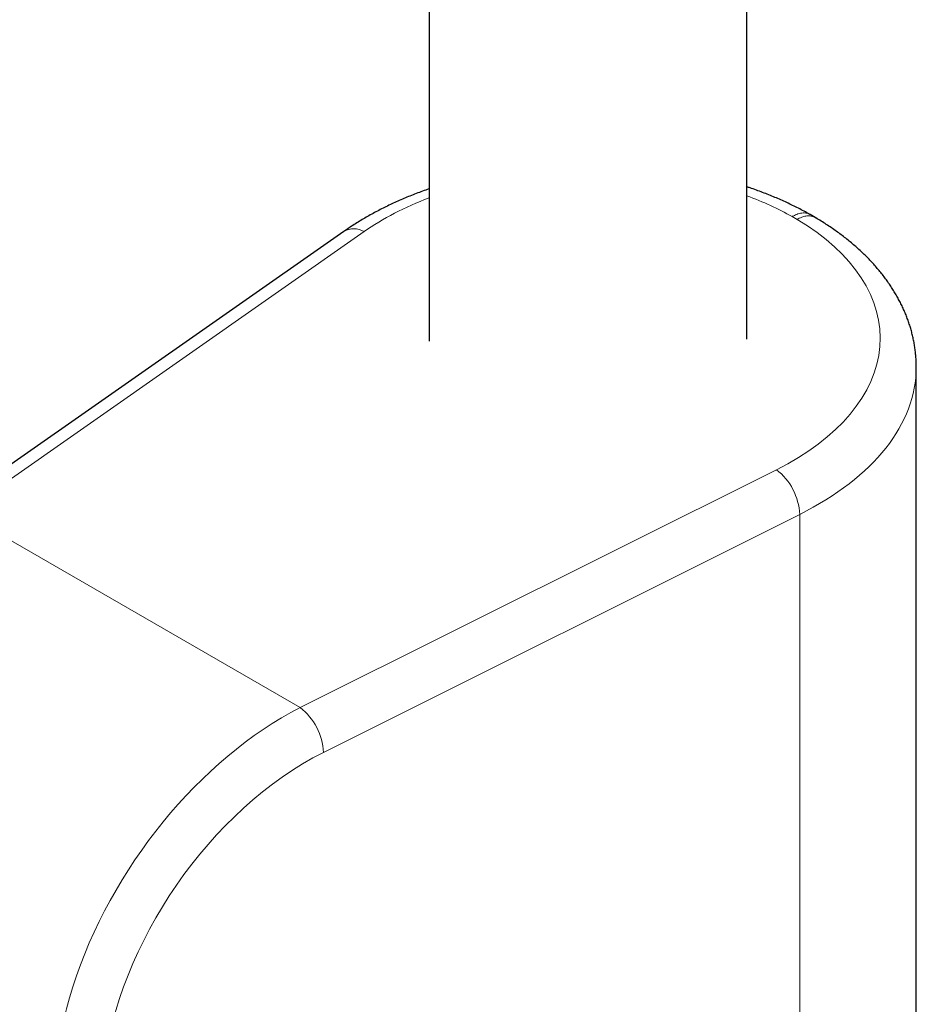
# Model space of a CAD drawing. Header units: millimetres. Extents: x 8 to 984, y 12 to 973.
# Tile 150 of 256: x 843 to 894, y 328 to 383. Entities that reach past the tile are written whole.
import ezdxf

# ---------------------------------------------------------------- set-up
doc = ezdxf.new("R2010")
doc.units = ezdxf.units.MM

msp = doc.modelspace()

# ---------------------------------------------------------------- linework, layer by layer
at = {"color": 7, "linetype": 'Continuous', "lineweight": 30}
for p, q in [((866.241, 599.626), (866.241, 365.363)), ((884.041, 365.485), (884.041, 595.939)), ((887.875, 372.29), (887.588, 372.456)), ((887.874, 372.289), (887.88, 372.286)), ((861.466, 371.518), (838.958, 355.777)), ((893.533, 326.779), (893.533, 363.904))]:
    msp.add_line(p, q, dxfattribs=at)
at = {"color": 252, "linetype": 'Continuous', "lineweight": 0}
for p, q in [((886.852, 372.185), (886.577, 372.344)), ((862.595, 371.502), (840.088, 355.761)), ((859.011, 344.837), (885.694, 358.168)), ((840.088, 355.761), (859.011, 344.837)), ((887, 355.662), (860.318, 342.331)), ((887, 355.662), (887, 321.287))]:
    msp.add_line(p, q, dxfattribs=at)
for centre, radius, start, end in [((862.017, 370.554), 1.111, 58.6368, 119.771), ((883.646, 355.507), 3.357, 2.6453, 52.4246), ((856.964, 342.176), 3.357, 2.6455, 52.4245)]:
    msp.add_arc(centre, radius, start, end, dxfattribs=at)
for centre, major_axis, ratio, start_param, end_param in [((875.125, 365.414), (16.391, 0.171), 0.584112, 2.137447, 2.434771), ((875.125, 365.414), (16.391, 0.171), 0.584112, 0.791196, 0.989527), ((875.125, 365.414), (16.391, 0.171), 0.584112, 5.407035, 7.050611), ((875.141, 363.791), (18.391, 0.171), 0.583374, 5.407711, 6.277803), ((859.177, 329.965), (10.272, 15.198), 0.619116, 0.841079, 3.185609), ((860.466, 329.082), (9.282, 13.457), 0.623924, 0.847345, 3.734358)]:
    msp.add_ellipse(centre, major_axis=major_axis, ratio=ratio, start_param=start_param, end_param=end_param, dxfattribs=at)
at = {"color": 7, "linetype": 'Continuous', "lineweight": 30}
for points, knots in [([(887.582, 372.459), (887.572, 372.465), (887.46, 372.529), (887.243, 372.647), (886.928, 372.812), (886.607, 372.972), (886.28, 373.127), (885.949, 373.278), (885.612, 373.423), (885.27, 373.564), (884.924, 373.699), (884.572, 373.83), (884.278, 373.934), (884.1, 373.993), (884.041, 374.013)], [0, 0, 0, 0, 0.0094803, 0.1041007, 0.1986942, 0.293272, 0.3878255, 0.4823476, 0.5768323, 0.6712748, 0.7656713, 0.8600193, 0.9543166, 1, 1, 1, 1]), ([(866.241, 373.9), (866.236, 373.898), (866.11, 373.855), (865.868, 373.767), (865.514, 373.635), (865.166, 373.498), (864.822, 373.355), (864.483, 373.207), (864.148, 373.055), (863.82, 372.898), (863.496, 372.736), (863.178, 372.569), (862.866, 372.397), (862.559, 372.221), (862.259, 372.04), (861.965, 371.854), (861.701, 371.68), (861.537, 371.567), (861.466, 371.518)], [0, 0, 0, 0, 0.002947, 0.070284, 0.137664, 0.205085, 0.272548, 0.340052, 0.407597, 0.475179, 0.542797, 0.610447, 0.678124, 0.745825, 0.813543, 0.88127, 0.948995, 1, 1, 1, 1]), ([(887.581, 372.459), (887.583, 372.458), (887.585, 372.457), (887.587, 372.456), (887.587, 372.456)], [0, 0, 0, 0, 0.726014, 1, 1, 1, 1]), ([(893.532, 363.904), (893.532, 363.976), (893.531, 364.136), (893.519, 364.382), (893.498, 364.644), (893.468, 364.905), (893.429, 365.165), (893.381, 365.425), (893.324, 365.683), (893.258, 365.941), (893.183, 366.198), (893.099, 366.453), (893.007, 366.708), (892.905, 366.961), (892.794, 367.212), (892.674, 367.462), (892.546, 367.71), (892.408, 367.956), (892.262, 368.201), (892.106, 368.443), (891.942, 368.683), (891.769, 368.92), (891.588, 369.155), (891.398, 369.388), (891.199, 369.617), (890.992, 369.843), (890.777, 370.066), (890.554, 370.286), (890.322, 370.502), (890.083, 370.715), (889.836, 370.924), (889.582, 371.129), (889.32, 371.33), (889.051, 371.527), (888.775, 371.72), (888.492, 371.909), (888.203, 372.093), (887.998, 372.218), (887.889, 372.282), (887.881, 372.287)], [0, 0, 0, 0, 0.021889, 0.048408, 0.074928, 0.101464, 0.128027, 0.154631, 0.181288, 0.208011, 0.234809, 0.261694, 0.288676, 0.315761, 0.342958, 0.370273, 0.397709, 0.425271, 0.45296, 0.480776, 0.508719, 0.536785, 0.564972, 0.593275, 0.621687, 0.650202, 0.678813, 0.707511, 0.736289, 0.765138, 0.79405, 0.823016, 0.852028, 0.88108, 0.910163, 0.93927, 0.968397, 0.997537, 1, 1, 1, 1])]:
    msp.add_open_spline(points, degree=3, knots=knots, dxfattribs=at)
at = {"color": 252, "linetype": 'Continuous', "lineweight": 0}
for points, knots in [([(886.577, 372.344), (886.596, 372.355), (886.66, 372.392), (886.769, 372.446), (886.91, 372.5), (887.055, 372.536), (887.201, 372.552), (887.34, 372.544), (887.469, 372.515), (887.544, 372.477), (887.581, 372.459)], [0, 0, 0, 0, 0.051868, 0.173303, 0.294737, 0.436666, 0.579046, 0.720974, 0.862899, 1, 1, 1, 1]), ([(886.852, 372.185), (886.872, 372.196), (886.936, 372.233), (887.047, 372.286), (887.176, 372.333), (887.296, 372.365), (887.408, 372.382), (887.518, 372.387), (887.623, 372.379), (887.721, 372.357), (887.806, 372.328), (887.854, 372.3), (887.874, 372.289)], [0, 0, 0, 0, 0.051483, 0.171459, 0.292548, 0.39683, 0.501114, 0.608423, 0.715736, 0.820015, 0.924297, 1, 1, 1, 1])]:
    msp.add_open_spline(points, degree=3, knots=knots, dxfattribs=at)

doc.saveas('drawing.dxf')
